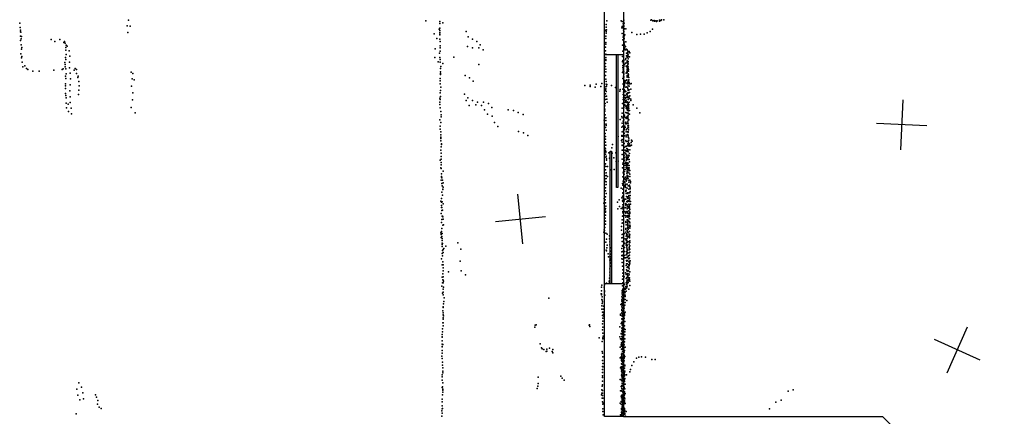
# Model space of a CAD drawing. Header units: millimetres. Extents: x 10845 to 34254, y -43579 to -11665.
# Tile 10 of 28: x 11000 to 18844, y -31603 to -28442. Entities that reach past the tile are written whole.
import ezdxf

# ---------------------------------------------------------------- set-up
doc = ezdxf.new("R2010")
doc.units = ezdxf.units.MM
for name, color, linetype in [('P', 9, 'Continuous'), ('PANOS', 10, 'Continuous'), ('ROOMS', 1, 'Continuous'), ('WALLS', 3, 'Continuous'), ('WINDOWS', 6, 'Continuous')]:
    doc.layers.add(name, color=color, linetype=linetype)

# ---------------------------------------------------------------- blocks, each defined once
blk = doc.blocks.new('5-Sliding_64')
for points in [[(-457.2, 37.4), (72.8, 37.4), (72.8, 24.7), (-457.2, 24.7), (-457.2, 37.4)], [(457.2, -36.9), (-73, -36.9), (-73, -24.2), (457.2, -24.2), (457.2, -36.9)]]:
    blk.add_lwpolyline(points)

msp = doc.modelspace()

# ---------------------------------------------------------------- linework, layer by layer
at = {"layer": 'P'}
for p in [(11000, -28470), (11868, -28445), (14236, -28450), (14346, -28471), (14348, -28455), (14370, -28466), (15677, -28450), (15792, -28451), (15801, -28457), (15808, -28474), (15811, -28459), (15812, -28473), (15814, -28446), (15815, -28470), (16027, -28446), (16033, -28444), (16044, -28451), (16055, -28449), (16057, -28453), (16068, -28450), (16074, -28455), (16080, -28450), (16097, -28445), (16097, -28454), (16099, -28448), (16109, -28449), (16114, -28442), (16132, -28442), (11005, -28503), (11007, -28526), (11007, -28538), (11009, -28541), (11856, -28490), (11861, -28544), (11880, -28494), (14343, -28517), (14346, -28543), (14347, -28510), (14347, -28528), (14557, -28537), (15668, -28526), (15672, -28479), (15672, -28501), (15672, -28535), (15672, -28550), (15674, -28524), (15797, -28508), (15801, -28496), (15801, -28552), (15802, -28506), (15810, -28489), (15811, -28525), (15813, -28495), (15813, -28538), (15813, -28538), (15814, -28491), (15814, -28517), (15814, -28535), (15816, -28515), (15818, -28514), (15829, -28515), (15877, -28543), (15999, -28547), (16023, -28535), (16042, -28518), (11006, -28573), (11007, -28608), (11012, -28594), (11014, -28575), (11251, -28599), (11280, -28616), (11319, -28600), (11352, -28623), (11358, -28616), (11361, -28630), (14303, -28554), (14324, -28592), (14346, -28556), (14347, -28563), (14348, -28597), (14350, -28616), (14574, -28579), (14608, -28597), (14643, -28615), (15670, -28591), (15670, -28625), (15671, -28572), (15804, -28603), (15809, -28580), (15810, -28570), (15810, -28582), (15812, -28556), (15813, -28600), (15813, -28631), (15814, -28580), (15814, -28613), (15814, -28621), (15815, -28570), (15815, -28621), (15816, -28592), (15820, -28563), (15828, -28619), (15917, -28560), (15947, -28558), (15975, -28556), (11012, -28642), (11014, -28677), (11016, -28664), (11368, -28663), (11368, -28684), (11371, -28645), (11379, -28654), (11393, -28691), (14310, -28675), (14344, -28710), (14349, -28692), (14350, -28649), (14350, -28666), (14567, -28656), (14608, -28665), (14657, -28665), (14669, -28643), (14692, -28681), (15667, -28660), (15667, -28691), (15671, -28637), (15803, -28646), (15804, -28693), (15812, -28675), (15812, -28676), (15817, -28634), (15817, -28661), (15818, -28667), (15819, -28644), (15821, -28677), (15825, -28681), (15827, -28655), (15828, -28682), (15835, -28676), (15835, -28709), (15840, -28681), (15840, -28683), (15844, -28703), (15845, -28692), (15846, -28704), (15856, -28696), (15860, -28707), (11010, -28713), (11014, -28747), (11016, -28734), (11020, -28781), (11360, -28782), (11364, -28742), (11368, -28759), (11371, -28720), (11397, -28780), (11400, -28733), (14308, -28743), (14333, -28778), (14346, -28742), (14349, -28760), (14351, -28780), (14458, -28741), (15669, -28744), (15669, -28759), (15670, -28716), (15671, -28766), (15802, -28776), (15803, -28736), (15803, -28779), (15806, -28766), (15811, -28733), (15814, -28768), (15826, -28760), (15826, -28789), (15828, -28750), (15835, -28730), (15837, -28786), (15840, -28741), (15840, -28770), (15841, -28727), (15841, -28771), (15841, -28775), (15844, -28782), (15846, -28713), (15846, -28740), (15847, -28722), (15847, -28775), (15848, -28736), (15848, -28755), (15858, -28737), (11026, -28817), (11040, -28811), (11053, -28831), (11065, -28840), (11105, -28853), (11156, -28852), (11272, -28843), (11338, -28838), (11347, -28834), (11363, -28799), (11363, -28818), (11368, -28834), (11397, -28826), (11433, -28843), (11443, -28830), (11453, -28839), (11889, -28861), (14353, -28832), (14353, -28858), (14356, -28814), (14372, -28791), (14658, -28798), (15667, -28790), (15668, -28814), (15669, -28836), (15670, -28858), (15802, -28863), (15804, -28823), (15805, -28807), (15805, -28826), (15808, -28841), (15809, -28856), (15811, -28791), (15813, -28858), (15814, -28813), (15814, -28816), (15818, -28799), (15831, -28813), (15831, -28867), (15835, -28863), (15839, -28811), (15839, -28844), (15839, -28862), (15840, -28835), (15840, -28856), (15841, -28824), (15845, -28802), (15847, -28795), (15848, -28832), (15849, -28817), (15851, -28838), (15851, -28853), (11364, -28893), (11368, -28911), (11369, -28873), (11401, -28869), (11404, -28914), (11453, -28872), (11462, -28903), (11465, -28891), (11470, -28934), (11895, -28914), (11902, -28870), (11911, -28922), (14349, -28930), (14350, -28910), (14352, -28879), (14353, -28870), (14548, -28887), (14584, -28906), (14613, -28933), (15667, -28887), (15671, -28915), (15673, -28935), (15805, -28911), (15811, -28893), (15811, -28905), (15812, -28874), (15812, -28877), (15813, -28898), (15813, -28899), (15813, -28940), (15816, -28928), (15820, -28926), (15821, -28929), (15823, -28941), (15833, -28927), (15838, -28921), (15839, -28901), (15840, -28888), (15840, -28896), (15842, -28942), (15842, -28946), (15847, -28893), (15848, -28932), (15849, -28874), (15851, -28882), (15851, -28933), (15852, -28922), (15854, -28902), (15856, -28943), (11364, -28970), (11365, -28952), (11366, -28990), (11400, -29010), (11403, -28962), (11470, -29004), (11474, -28968), (11891, -28972), (11902, -29024), (14349, -28952), (14353, -29007), (14354, -28981), (15503, -28966), (15545, -28974), (15546, -28964), (15584, -28980), (15593, -28956), (15631, -28974), (15639, -28950), (15668, -29003), (15669, -28992), (15671, -28977), (15673, -28956), (15673, -29015), (15675, -28972), (15677, -28959), (15714, -28967), (15748, -28982), (15781, -29012), (15783, -28998), (15806, -28996), (15808, -28956), (15809, -28954), (15810, -29019), (15816, -29015), (15817, -28978), (15817, -28998), (15818, -28964), (15820, -29007), (15821, -28950), (15822, -29017), (15828, -29015), (15829, -28981), (15831, -28977), (15838, -28949), (15843, -28954), (15843, -28982), (15844, -29024), (15845, -28994), (15846, -28949), (15848, -29007), (15849, -28970), (15853, -28952), (15856, -29001), (15857, -28972), (15858, -28954), (15858, -29021), (15869, -28954), (15869, -28996), (15871, -28951), (11365, -29030), (11368, -29047), (11370, -29066), (11401, -29056), (11469, -29037), (11898, -29081), (14347, -29099), (14348, -29068), (14349, -29077), (14351, -29025), (14352, -29053), (14544, -29035), (14557, -29087), (14571, -29066), (14607, -29086), (14647, -29099), (14695, -29098), (15665, -29055), (15667, -29033), (15668, -29078), (15676, -29051), (15679, -29075), (15680, -29098), (15807, -29037), (15808, -29079), (15811, -29062), (15817, -29044), (15817, -29078), (15818, -29045), (15818, -29063), (15819, -29082), (15824, -29047), (15826, -29091), (15827, -29067), (15832, -29102), (15833, -29061), (15833, -29084), (15834, -29036), (15839, -29036), (15839, -29097), (15840, -29031), (15840, -29048), (15842, -29029), (15842, -29055), (15842, -29062), (15845, -29051), (15849, -29079), (15850, -29026), (15850, -29062), (15854, -29060), (15857, -29098), (15858, -29069), (15860, -29050), (15869, -29075), (15869, -29086), (11369, -29106), (11372, -29144), (11386, -29114), (11389, -29173), (11403, -29103), (11409, -29146), (11888, -29143), (14348, -29119), (14349, -29144), (14354, -29174), (14581, -29126), (14633, -29120), (14678, -29126), (14703, -29160), (14736, -29110), (14762, -29142), (14892, -29160), (14935, -29167), (15660, -29163), (15662, -29154), (15662, -29170), (15663, -29128), (15665, -29109), (15799, -29146), (15802, -29111), (15813, -29142), (15817, -29129), (15818, -29103), (15822, -29121), (15830, -29130), (15830, -29181), (15833, -29132), (15833, -29147), (15834, -29137), (15839, -29125), (15840, -29151), (15841, -29159), (15842, -29142), (15842, -29166), (15843, -29103), (15844, -29117), (15848, -29106), (15848, -29156), (15850, -29169), (15851, -29126), (15851, -29135), (15853, -29118), (15853, -29146), (15859, -29166), (15887, -29121), (15917, -29148), (11413, -29191), (11921, -29184), (14347, -29239), (14358, -29201), (14358, -29216), (14728, -29195), (14765, -29212), (14972, -29182), (15010, -29197), (15657, -29243), (15658, -29226), (15661, -29201), (15665, -29200), (15669, -29224), (15669, -29246), (15783, -29238), (15796, -29213), (15800, -29187), (15800, -29225), (15807, -29252), (15812, -29241), (15814, -29222), (15819, -29203), (15819, -29217), (15828, -29222), (15830, -29259), (15832, -29224), (15833, -29229), (15835, -29185), (15839, -29213), (15843, -29228), (15844, -29184), (15844, -29186), (15844, -29212), (15846, -29217), (15846, -29225), (15846, -29251), (15847, -29204), (15848, -29235), (15849, -29186), (15852, -29241), (15858, -29194), (15941, -29185), (14351, -29290), (14351, -29315), (14354, -29336), (14355, -29262), (14782, -29261), (14809, -29293), (14974, -29334), (15668, -29300), (15670, -29274), (15673, -29274), (15673, -29284), (15673, -29323), (15798, -29298), (15799, -29336), (15801, -29266), (15806, -29290), (15810, -29322), (15815, -29311), (15817, -29320), (15820, -29291), (15823, -29300), (15827, -29264), (15828, -29261), (15829, -29273), (15831, -29271), (15831, -29319), (15831, -29337), (15840, -29308), (15841, -29270), (15842, -29336), (15844, -29288), (15846, -29263), (15847, -29301), (15849, -29271), (15849, -29336), (15850, -29304), (15850, -29321), (15851, -29288), (14354, -29360), (14355, -29378), (14355, -29390), (14356, -29385), (14356, -29407), (15014, -29345), (15048, -29366), (15665, -29349), (15666, -29374), (15667, -29395), (15767, -29372), (15795, -29406), (15796, -29401), (15797, -29364), (15798, -29371), (15800, -29397), (15805, -29371), (15807, -29366), (15813, -29342), (15815, -29348), (15818, -29369), (15830, -29405), (15831, -29362), (15832, -29412), (15833, -29376), (15843, -29361), (15846, -29356), (15846, -29413), (15847, -29339), (15847, -29416), (15848, -29368), (15849, -29378), (15850, -29402), (15852, -29385), (15852, -29403), (15875, -29402), (15880, -29411), (14355, -29482), (14357, -29455), (14361, -29432), (14361, -29437), (15658, -29445), (15661, -29463), (15667, -29486), (15668, -29418), (15668, -29470), (15670, -29493), (15671, -29441), (15711, -29492), (15717, -29464), (15722, -29436), (15799, -29446), (15799, -29482), (15800, -29419), (15801, -29442), (15806, -29482), (15811, -29480), (15815, -29429), (15819, -29459), (15823, -29482), (15828, -29454), (15831, -29449), (15832, -29492), (15833, -29485), (15834, -29450), (15837, -29468), (15842, -29489), (15843, -29475), (15843, -29491), (15844, -29432), (15844, -29446), (15846, -29485), (15847, -29432), (15847, -29448), (15848, -29495), (15849, -29480), (15851, -29419), (15854, -29441), (15856, -29451), (15858, -29447), (15859, -29431), (15860, -29479), (15866, -29448), (15871, -29421), (15871, -29441), (15872, -29422), (15875, -29442), (14349, -29562), (14357, -29553), (14359, -29505), (14359, -29533), (15668, -29515), (15670, -29499), (15671, -29537), (15673, -29531), (15675, -29561), (15676, -29552), (15695, -29503), (15698, -29547), (15720, -29507), (15734, -29543), (15749, -29504), (15752, -29573), (15767, -29570), (15799, -29517), (15800, -29554), (15812, -29517), (15814, -29571), (15815, -29528), (15819, -29542), (15819, -29561), (15820, -29504), (15828, -29510), (15831, -29534), (15834, -29544), (15835, -29523), (15835, -29557), (15835, -29561), (15841, -29549), (15844, -29536), (15847, -29521), (15847, -29525), (15849, -29541), (15849, -29557), (15857, -29527), (15857, -29556), (15858, -29508), (14354, -29622), (14357, -29627), (14358, -29579), (14358, -29600), (14373, -29649), (15658, -29601), (15667, -29590), (15668, -29639), (15670, -29613), (15684, -29613), (15708, -29639), (15736, -29637), (15803, -29624), (15804, -29593), (15806, -29593), (15809, -29584), (15813, -29621), (15819, -29651), (15820, -29588), (15823, -29605), (15823, -29635), (15830, -29577), (15831, -29601), (15833, -29579), (15833, -29620), (15835, -29592), (15836, -29627), (15837, -29620), (15838, -29608), (15839, -29582), (15840, -29582), (15840, -29619), (15840, -29641), (15840, -29652), (15841, -29590), (15842, -29598), (15845, -29626), (15846, -29633), (15847, -29585), (15847, -29621), (15848, -29601), (15852, -29647), (15853, -29634), (15856, -29605), (15857, -29624), (15859, -29576), (15860, -29643), (14358, -29721), (14360, -29671), (14360, -29697), (14361, -29693), (14363, -29702), (14368, -29720), (15660, -29664), (15661, -29686), (15664, -29710), (15672, -29662), (15672, -29708), (15673, -29685), (15684, -29693), (15805, -29694), (15807, -29663), (15807, -29730), (15810, -29654), (15816, -29674), (15822, -29707), (15823, -29714), (15826, -29696), (15833, -29724), (15833, -29728), (15836, -29666), (15838, -29708), (15838, -29718), (15839, -29685), (15839, -29695), (15840, -29682), (15840, -29690), (15843, -29663), (15848, -29690), (15849, -29704), (15852, -29721), (15853, -29663), (15861, -29692), (15862, -29673), (15862, -29722), (14362, -29747), (14365, -29767), (14370, -29795), (14372, -29793), (14373, -29777), (14374, -29743), (15659, -29760), (15666, -29783), (15667, -29733), (15668, -29806), (15672, -29734), (15672, -29756), (15791, -29785), (15802, -29748), (15804, -29760), (15805, -29793), (15811, -29787), (15814, -29759), (15815, -29733), (15816, -29770), (15822, -29740), (15822, -29773), (15823, -29771), (15827, -29762), (15828, -29754), (15828, -29779), (15829, -29803), (15831, -29802), (15839, -29753), (15839, -29785), (15839, -29786), (15841, -29753), (15849, -29766), (15853, -29792), (15854, -29736), (15854, -29765), (15854, -29793), (15858, -29762), (15862, -29772), (15863, -29782), (15863, -29791), (15865, -29742), (15866, -29731), (14360, -29866), (14364, -29816), (14368, -29841), (15657, -29868), (15664, -29879), (15668, -29855), (15672, -29828), (15777, -29877), (15798, -29862), (15803, -29855), (15803, -29886), (15804, -29821), (15805, -29825), (15807, -29844), (15807, -29879), (15810, -29852), (15811, -29868), (15816, -29887), (15820, -29873), (15828, -29873), (15829, -29812), (15833, -29827), (15834, -29852), (15843, -29823), (15843, -29828), (15843, -29855), (15843, -29861), (15845, -29866), (15846, -29886), (15850, -29865), (15852, -29848), (15853, -29883), (15854, -29821), (15854, -29842), (15857, -29861), (15858, -29878), (15859, -29877), (15860, -29823), (15861, -29864), (15864, -29812), (15864, -29843), (14355, -29889), (14360, -29923), (14361, -29896), (14361, -29938), (14363, -29940), (14363, -29962), (14367, -29895), (14369, -29961), (14375, -29911), (15655, -29904), (15660, -29928), (15665, -29951), (15666, -29903), (15667, -29947), (15669, -29928), (15763, -29896), (15765, -29950), (15778, -29931), (15792, -29946), (15802, -29936), (15805, -29892), (15805, -29919), (15805, -29950), (15814, -29890), (15825, -29941), (15827, -29911), (15828, -29908), (15828, -29920), (15829, -29940), (15830, -29909), (15831, -29916), (15838, -29890), (15841, -29894), (15841, -29917), (15841, -29950), (15842, -29932), (15844, -29888), (15849, -29941), (15851, -29934), (15851, -29941), (15854, -29912), (15855, -29923), (15856, -29891), (15858, -29933), (15859, -29936), (15859, -29946), (15861, -29916), (15861, -29956), (15865, -29892), (15866, -29913), (14358, -29986), (14363, -30035), (14366, -30009), (14369, -30007), (14371, -30013), (14374, -30033), (15664, -30023), (15666, -29975), (15667, -29999), (15668, -29969), (15668, -29977), (15799, -30036), (15802, -30007), (15805, -29971), (15805, -29981), (15809, -30005), (15815, -29971), (15824, -30004), (15827, -29977), (15829, -29983), (15829, -30015), (15831, -29971), (15836, -30006), (15840, -30037), (15841, -30006), (15843, -29970), (15843, -29978), (15843, -30044), (15844, -30004), (15844, -30036), (15845, -29985), (15845, -30015), (15851, -30007), (15852, -29966), (15852, -29986), (15855, -30025), (15857, -29986), (15857, -29999), (15859, -30009), (15860, -29980), (15860, -29988), (15861, -29975), (15862, -30030), (14361, -30058), (14362, -30106), (14372, -30080), (14376, -30077), (15657, -30117), (15658, -30121), (15661, -30098), (15666, -30047), (15666, -30071), (15794, -30119), (15795, -30090), (15799, -30064), (15805, -30062), (15828, -30058), (15829, -30106), (15829, -30107), (15830, -30050), (15830, -30114), (15831, -30078), (15843, -30060), (15843, -30100), (15844, -30084), (15844, -30088), (15845, -30070), (15845, -30078), (15846, -30106), (15847, -30098), (15847, -30109), (15848, -30051), (15848, -30113), (15853, -30047), (15858, -30085), (15859, -30053), (15860, -30105), (15861, -30105), (15862, -30062), (15862, -30080), (15862, -30093), (15863, -30089), (14354, -30140), (14357, -30154), (14357, -30178), (14360, -30130), (14362, -30171), (14365, -30185), (14366, -30145), (15654, -30136), (15671, -30144), (15675, -30191), (15680, -30151), (15698, -30166), (15700, -30189), (15797, -30181), (15799, -30153), (15804, -30178), (15805, -30151), (15818, -30146), (15825, -30190), (15830, -30136), (15831, -30167), (15832, -30199), (15835, -30150), (15836, -30160), (15837, -30189), (15839, -30184), (15841, -30126), (15841, -30158), (15844, -30135), (15844, -30169), (15846, -30138), (15848, -30172), (15849, -30140), (15855, -30158), (15856, -30167), (15858, -30129), (15858, -30130), (15858, -30151), (15858, -30173), (15859, -30182), (15860, -30156), (14365, -30223), (14366, -30203), (14366, -30233), (14367, -30249), (14369, -30227), (14373, -30275), (14379, -30266), (14395, -30248), (14491, -30221), (14514, -30271), (15670, -30214), (15677, -30261), (15680, -30238), (15701, -30212), (15702, -30236), (15708, -30261), (15798, -30266), (15800, -30211), (15802, -30242), (15803, -30248), (15806, -30209), (15813, -30214), (15819, -30259), (15821, -30225), (15832, -30239), (15832, -30239), (15834, -30214), (15835, -30230), (15836, -30261), (15837, -30217), (15838, -30243), (15838, -30248), (15839, -30242), (15839, -30278), (15840, -30271), (15841, -30217), (15842, -30238), (15843, -30206), (15843, -30207), (15843, -30278), (15854, -30212), (15855, -30230), (15855, -30254), (15855, -30263), (15856, -30277), (15860, -30219), (15860, -30245), (15861, -30205), (15862, -30271), (14361, -30347), (14367, -30305), (14369, -30283), (14369, -30324), (14373, -30298), (15673, -30280), (15674, -30285), (15689, -30309), (15690, -30331), (15706, -30349), (15707, -30310), (15707, -30332), (15710, -30286), (15797, -30293), (15797, -30321), (15798, -30348), (15799, -30325), (15802, -30290), (15804, -30320), (15806, -30350), (15818, -30290), (15819, -30322), (15820, -30340), (15828, -30340), (15833, -30316), (15835, -30293), (15836, -30290), (15837, -30307), (15839, -30296), (15839, -30334), (15840, -30307), (15842, -30299), (15842, -30334), (15843, -30306), (15847, -30324), (15849, -30328), (15850, -30346), (15852, -30349), (15855, -30322), (15857, -30299), (15858, -30342), (15858, -30343), (15859, -30319), (15861, -30294), (14367, -30395), (14372, -30372), (14373, -30396), (14373, -30419), (14510, -30368), (15701, -30428), (15702, -30359), (15706, -30362), (15707, -30381), (15707, -30407), (15708, -30384), (15800, -30377), (15802, -30406), (15805, -30435), (15832, -30400), (15835, -30362), (15835, -30389), (15835, -30435), (15836, -30368), (15836, -30387), (15839, -30362), (15840, -30418), (15842, -30387), (15842, -30415), (15843, -30362), (15845, -30409), (15854, -30371), (15854, -30395), (15854, -30420), (15855, -30396), (15857, -30404), (15857, -30428), (15858, -30375), (15858, -30392), (15859, -30368), (15860, -30382), (15863, -30364), (14365, -30493), (14370, -30468), (14373, -30443), (14375, -30491), (14416, -30453), (14518, -30443), (14553, -30475), (15699, -30501), (15701, -30455), (15701, -30478), (15803, -30511), (15804, -30487), (15805, -30462), (15809, -30461), (15811, -30462), (15815, -30492), (15827, -30461), (15832, -30473), (15833, -30504), (15837, -30500), (15838, -30498), (15839, -30446), (15839, -30467), (15839, -30473), (15840, -30465), (15841, -30441), (15842, -30492), (15844, -30484), (15849, -30509), (15850, -30445), (15850, -30496), (15852, -30469), (15857, -30476), (15858, -30500), (15859, -30451), (15859, -30512), (15860, -30452), (14364, -30565), (14368, -30539), (14370, -30515), (14373, -30517), (14375, -30539), (14375, -30590), (14376, -30526), (14376, -30574), (15636, -30575), (15638, -30558), (15657, -30575), (15659, -30555), (15676, -30543), (15696, -30527), (15699, -30537), (15700, -30524), (15802, -30564), (15804, -30539), (15804, -30590), (15810, -30581), (15813, -30542), (15813, -30593), (15817, -30591), (15819, -30554), (15824, -30590), (15825, -30581), (15826, -30590), (15828, -30570), (15830, -30584), (15832, -30540), (15837, -30580), (15838, -30526), (15838, -30552), (15839, -30565), (15841, -30517), (15841, -30567), (15842, -30538), (15842, -30543), (15846, -30520), (15848, -30536), (15852, -30590), (15853, -30523), (15860, -30525), (15860, -30560), (14368, -30623), (14373, -30613), (14375, -30636), (14382, -30658), (15215, -30663), (15633, -30628), (15635, -30604), (15635, -30636), (15636, -30626), (15638, -30671), (15641, -30651), (15658, -30610), (15659, -30602), (15661, -30637), (15798, -30651), (15799, -30601), (15800, -30627), (15801, -30614), (15803, -30639), (15803, -30664), (15804, -30654), (15809, -30605), (15810, -30617), (15811, -30636), (15811, -30667), (15813, -30633), (15813, -30662), (15816, -30605), (15819, -30647), (15822, -30618), (15823, -30638), (15825, -30613), (15825, -30649), (15832, -30607), (14374, -30735), (14375, -30732), (14377, -30708), (14379, -30688), (15639, -30724), (15639, -30749), (15641, -30678), (15641, -30703), (15642, -30691), (15649, -30750), (15650, -30726), (15789, -30713), (15796, -30676), (15796, -30726), (15797, -30685), (15797, -30703), (15799, -30686), (15799, -30722), (15800, -30686), (15800, -30711), (15800, -30735), (15802, -30720), (15803, -30699), (15803, -30744), (15807, -30681), (15809, -30712), (15811, -30691), (15811, -30703), (15811, -30724), (15814, -30674), (15814, -30729), (15816, -30742), (15820, -30718), (15823, -30673), (15823, -30695), (15837, -30681), (14372, -30762), (14373, -30794), (14374, -30779), (14374, -30828), (14375, -30819), (14377, -30803), (15642, -30799), (15644, -30774), (15647, -30820), (15651, -30789), (15652, -30772), (15653, -30806), (15787, -30788), (15787, -30796), (15796, -30827), (15797, -30778), (15798, -30753), (15798, -30759), (15799, -30762), (15799, -30804), (15800, -30759), (15800, -30799), (15801, -30783), (15802, -30787), (15802, -30809), (15802, -30827), (15803, -30787), (15804, -30810), (15805, -30769), (15810, -30789), (15810, -30791), (15811, -30772), (15812, -30758), (15812, -30801), (15812, -30812), (15813, -30773), (15816, -30824), (15818, -30778), (15819, -30789), (15819, -30801), (15824, -30773), (14368, -30905), (14372, -30859), (14373, -30859), (14373, -30881), (15103, -30893), (15106, -30878), (15114, -30874), (15536, -30876), (15540, -30873), (15541, -30888), (15643, -30866), (15645, -30845), (15647, -30894), (15782, -30889), (15792, -30864), (15797, -30852), (15797, -30901), (15798, -30902), (15799, -30877), (15799, -30899), (15800, -30905), (15801, -30831), (15801, -30856), (15801, -30864), (15802, -30879), (15804, -30852), (15804, -30873), (15805, -30896), (15807, -30848), (15807, -30865), (15807, -30877), (15808, -30833), (15808, -30845), (15808, -30891), (15814, -30906), (15817, -30906), (15818, -30847), (15818, -30883), (15821, -30847), (14365, -30950), (14366, -30971), (14366, -30973), (14368, -30929), (15618, -30979), (15644, -30914), (15645, -30940), (15646, -30977), (15648, -30964), (15782, -30970), (15787, -30985), (15792, -30944), (15793, -30947), (15796, -30925), (15798, -30923), (15798, -30966), (15798, -30984), (15799, -30924), (15799, -30945), (15802, -30939), (15803, -30955), (15804, -30973), (15805, -30915), (15805, -30936), (15805, -30970), (15806, -30916), (15809, -30921), (15819, -30953), (15820, -30929), (15821, -30953), (15824, -30911), (14365, -31001), (14366, -31029), (14366, -31048), (14367, -31049), (14370, -31032), (15147, -31026), (15156, -31058), (15222, -31061), (15640, -31006), (15646, -30986), (15783, -31052), (15792, -31033), (15794, -30995), (15794, -31019), (15795, -31028), (15795, -31043), (15797, -30989), (15798, -31022), (15800, -31014), (15800, -31043), (15801, -30988), (15801, -31036), (15802, -31059), (15803, -31010), (15803, -31034), (15804, -31017), (15805, -30986), (15805, -30993), (15805, -31051), (15808, -31002), (15810, -31052), (15814, -30987), (15816, -31034), (15818, -31011), (15818, -31056), (15820, -30987), (15824, -31051), (14364, -31124), (14365, -31080), (14365, -31100), (14366, -31142), (15162, -31065), (15177, -31071), (15195, -31086), (15200, -31069), (15200, -31085), (15241, -31088), (15247, -31097), (15248, -31072), (15641, -31088), (15643, -31101), (15645, -31128), (15784, -31136), (15791, -31129), (15794, -31069), (15795, -31108), (15795, -31142), (15796, -31113), (15797, -31067), (15798, -31119), (15799, -31134), (15800, -31101), (15800, -31123), (15800, -31139), (15802, -31067), (15803, -31083), (15803, -31085), (15804, -31067), (15804, -31105), (15805, -31141), (15813, -31081), (15813, -31136), (15816, -31140), (15817, -31091), (15817, -31115), (15817, -31138), (15818, -31080), (15822, -31126), (15915, -31141), (15932, -31133), (15955, -31129), (15986, -31132), (14368, -31173), (14368, -31196), (14368, -31196), (14370, -31217), (15642, -31206), (15644, -31159), (15645, -31183), (15645, -31208), (15786, -31218), (15791, -31210), (15795, -31148), (15795, -31159), (15795, -31184), (15796, -31188), (15797, -31165), (15799, -31189), (15800, -31184), (15800, -31206), (15801, -31153), (15801, -31166), (15801, -31217), (15802, -31163), (15802, -31190), (15802, -31207), (15803, -31172), (15805, -31158), (15810, -31215), (15811, -31192), (15816, -31162), (15818, -31220), (15820, -31196), (15822, -31200), (15876, -31198), (15894, -31168), (16037, -31150), (16064, -31151), (14366, -31288), (14367, -31274), (14370, -31243), (14370, -31244), (14370, -31256), (15132, -31291), (15312, -31283), (15642, -31229), (15642, -31281), (15642, -31294), (15643, -31255), (15794, -31275), (15795, -31226), (15795, -31230), (15795, -31243), (15796, -31225), (15796, -31248), (15797, -31268), (15798, -31290), (15799, -31228), (15799, -31236), (15800, -31253), (15800, -31288), (15801, -31240), (15801, -31252), (15802, -31257), (15802, -31275), (15802, -31289), (15803, -31276), (15803, -31297), (15814, -31285), (15817, -31266), (15819, -31254), (15819, -31282), (15820, -31243), (15822, -31272), (15835, -31272), (15860, -31248), (15865, -31231), (11472, -31336), (11493, -31371), (14366, -31315), (14367, -31375), (14369, -31369), (14370, -31336), (15127, -31363), (15131, -31341), (15322, -31300), (15337, -31316), (15640, -31364), (15642, -31323), (15642, -31352), (15785, -31310), (15792, -31365), (15795, -31315), (15796, -31358), (15796, -31361), (15799, -31305), (15799, -31322), (15799, -31361), (15800, -31321), (15800, -31342), (15800, -31362), (15801, -31305), (15801, -31339), (15802, -31318), (15804, -31355), (15805, -31340), (15811, -31338), (15813, -31362), (15817, -31373), (15819, -31313), (15819, -31325), (15820, -31302), (15820, -31348), (15823, -31347), (11455, -31386), (11462, -31434), (11502, -31417), (11605, -31431), (11611, -31451), (14368, -31432), (14370, -31386), (14370, -31396), (14371, -31410), (15123, -31382), (15636, -31433), (15637, -31393), (15637, -31420), (15642, -31398), (15643, -31420), (15643, -31437), (15786, -31401), (15793, -31443), (15794, -31399), (15795, -31455), (15796, -31378), (15796, -31403), (15796, -31435), (15797, -31381), (15798, -31381), (15799, -31404), (15799, -31441), (15802, -31403), (15802, -31448), (15803, -31443), (15804, -31431), (15805, -31387), (15806, -31402), (15806, -31417), (15810, -31445), (15812, -31419), (15815, -31381), (15816, -31433), (15816, -31441), (15818, -31431), (15818, -31455), (15819, -31407), (15820, -31384), (15824, -31422), (17122, -31403), (17163, -31393), (11480, -31473), (11509, -31465), (11619, -31507), (11622, -31478), (11633, -31530), (14365, -31488), (14366, -31520), (14367, -31466), (15640, -31460), (15644, -31488), (15645, -31507), (15646, -31458), (15648, -31498), (15785, -31499), (15793, -31485), (15793, -31507), (15797, -31490), (15798, -31510), (15799, -31459), (15799, -31470), (15799, -31529), (15800, -31481), (15802, -31469), (15802, -31490), (15802, -31520), (15802, -31532), (15803, -31474), (15804, -31502), (15805, -31513), (15806, -31462), (15806, -31505), (15807, -31521), (15809, -31499), (15809, -31524), (15817, -31503), (15819, -31479), (15819, -31491), (15820, -31463), (15823, -31502), (17024, -31492), (17066, -31475), (11449, -31583), (11650, -31541), (14363, -31603), (14364, -31561), (14365, -31543), (14365, -31578), (14369, -31540), (15645, -31543), (15646, -31565), (15648, -31591), (15786, -31591), (15794, -31571), (15794, -31573), (15794, -31594), (15795, -31540), (15795, -31551), (15797, -31583), (15798, -31567), (15800, -31595), (15801, -31553), (15803, -31535), (15803, -31577), (15803, -31594), (15805, -31597), (15806, -31542), (15806, -31560), (15807, -31549), (15809, -31578), (15811, -31602), (15813, -31569), (15815, -31538), (15818, -31550), (15819, -31540), (15819, -31562), (15820, -31559), (15820, -31578), (15822, -31586), (15826, -31601), (15831, -31566), (16973, -31544)]:
    msp.add_point(p, dxfattribs=at)
at = {"layer": 'PANOS'}
for points in [[(18035.1, -29079.8), (18017, -29479.4)], [(18225.9, -29288.6), (17826.3, -29270.5)], [(15008.8, -30229.8), (14969.9, -29831.7)], [(14790.3, -30050.3), (15188.4, -30011.3)], [(18388.5, -31256.2), (18551.2, -30890.8)], [(18652.6, -31154.8), (18287.2, -30992.2)]]:
    msp.add_lwpolyline(points, dxfattribs=at)
at = {"layer": 'ROOMS'}
msp.add_lwpolyline([(20859.8, -28683), (20643.8, -28683), (20643.8, -22783.8), (15811.5, -22783.8), (15811.5, -31604), (17875.2, -31604), (18643.6, -32372.3), (18643.6, -34137.6), (18834.1, -34137.6), (19634.2, -34137.6), (19634.2, -34067.8), (19634.2, -33070.8), (20643.8, -33070.8), (20643.8, -30613.3), (21450.3, -30613.3), (21450.3, -29895.8), (20859.8, -29895.8), (20859.8, -28683)], close=True, dxfattribs=at)
at = {"layer": 'WALLS'}
msp.add_lwpolyline([(15659.1, -31604), (15659.1, -22631.4), (15735.3, -22726.7), (15811.5, -22783.8), (15811.5, -31604), (15735.3, -31604), (15659.1, -31604)], dxfattribs=at)
at = {"layer": 'WINDOWS'}
msp.add_lwpolyline([(15659.1, -30548.6), (15659.1, -28719.8), (15811.5, -28719.8), (15811.5, -30548.6), (15659.1, -30548.6)], dxfattribs=at)

# ---------------------------------------------------------------- block references
at = {"layer": 'WINDOWS', "xscale": 2, "yscale": 0.8, "rotation": 90}
msp.add_blockref('5-Sliding_64', (15735.3, -29634.2), dxfattribs=at)

doc.saveas('drawing.dxf')
